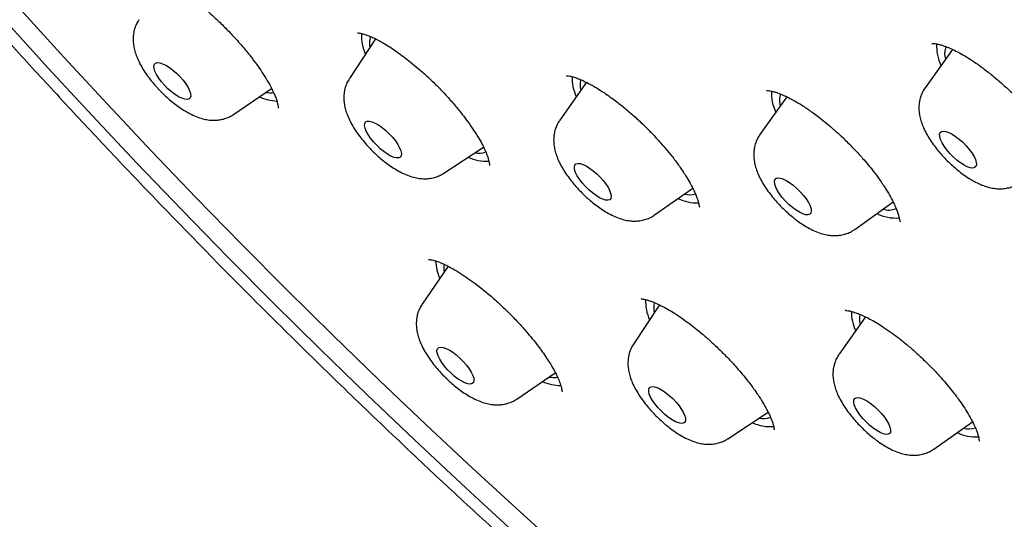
# Model space of a CAD drawing. Header units: millimetres. Extents: x 8 to 1577, y 12 to 2534.
# Tile 14 of 60: x 1324 to 1342, y 875 to 884. Entities that reach past the tile are written whole.
import ezdxf

# ---------------------------------------------------------------- set-up
doc = ezdxf.new("R2010")
doc.units = ezdxf.units.MM

msp = doc.modelspace()

# ---------------------------------------------------------------- linework, layer by layer
at = {"color": 7, "linetype": 'Continuous', "lineweight": 30}
for p, q in [((1330.211, 883.646), (1329.732, 882.923)), ((1340.727, 883.455), (1340.228, 882.757)), ((1334.054, 882.855), (1333.568, 882.166)), ((1327.62, 882.269), (1328.314, 882.742)), ((1337.71, 882.589), (1337.218, 881.904)), ((1331.454, 881.198), (1332.177, 881.674)), ((1335.293, 880.436), (1335.991, 880.925)), ((1338.945, 880.173), (1339.645, 880.673)), ((1331.534, 879.502), (1331.059, 878.809)), ((1335.385, 878.798), (1334.912, 878.084)), ((1339.141, 878.58), (1338.66, 877.897)), ((1332.782, 877.081), (1333.486, 877.561)), ((1336.633, 876.358), (1337.366, 876.841)), ((1340.385, 876.167), (1341.093, 876.664))]:
    msp.add_line(p, q, dxfattribs=at)
at = {"color": 7, "linetype": 'Continuous', "lineweight": 30, "flags": 128}
for points in [[(1333.709, 874.241), (1332.843, 875.022), (1331.981, 875.813), (1331.125, 876.614), (1330.274, 877.425), (1329.429, 878.244), (1328.591, 879.072), (1327.761, 879.908), (1326.938, 880.75), (1326.124, 881.599), (1325.319, 882.454), (1324.523, 883.315), (1323.738, 884.18), (1322.963, 885.049), (1322.2, 885.922), (1321.448, 886.798), (1320.709, 887.677), (1319.982, 888.557), (1319.269, 889.439), (1318.569, 890.321), (1317.884, 891.203), (1317.213, 892.084), (1316.557, 892.964), (1315.917, 893.842)], [(1332.645, 874.736), (1331.775, 875.536), (1330.91, 876.345), (1330.051, 877.164), (1329.197, 877.991), (1328.351, 878.827), (1327.512, 879.671), (1326.681, 880.522), (1325.859, 881.38), (1325.046, 882.243), (1324.243, 883.112), (1323.449, 883.986), (1322.667, 884.864), (1321.896, 885.746), (1321.137, 886.631), (1320.39, 887.518), (1319.656, 888.407), (1318.935, 889.297), (1318.228, 890.188), (1317.536, 891.079), (1316.859, 891.969), (1316.197, 892.858), (1315.55, 893.745)], [(1326.644, 882.956), (1326.701, 882.891), (1326.75, 882.825), (1326.79, 882.761), (1326.818, 882.702), (1326.835, 882.649), (1326.839, 882.605), (1326.83, 882.572), (1326.808, 882.551), (1326.775, 882.542), (1326.731, 882.546), (1326.679, 882.563), (1326.619, 882.592), (1326.555, 882.632), (1326.49, 882.681), (1326.424, 882.738), (1326.362, 882.801), (1326.305, 882.866), (1326.256, 882.932), (1326.216, 882.996), (1326.187, 883.056), (1326.171, 883.108), (1326.167, 883.152), (1326.176, 883.185), (1326.197, 883.206), (1326.231, 883.215), (1326.275, 883.211), (1326.327, 883.194), (1326.386, 883.165), (1326.45, 883.125), (1326.516, 883.076), (1326.581, 883.019), (1326.644, 882.956)], [(1330.458, 881.918), (1330.517, 881.854), (1330.57, 881.788), (1330.614, 881.723), (1330.648, 881.661), (1330.67, 881.605), (1330.68, 881.557), (1330.677, 881.519), (1330.661, 881.492), (1330.633, 881.478), (1330.593, 881.476), (1330.545, 881.487), (1330.488, 881.511), (1330.426, 881.546), (1330.361, 881.591), (1330.295, 881.645), (1330.231, 881.706), (1330.171, 881.77), (1330.118, 881.836), (1330.074, 881.901), (1330.04, 881.963), (1330.018, 882.019), (1330.008, 882.067), (1330.012, 882.105), (1330.028, 882.132), (1330.056, 882.146), (1330.095, 882.148), (1330.144, 882.137), (1330.2, 882.113), (1330.263, 882.078), (1330.328, 882.033), (1330.394, 881.979), (1330.458, 881.918)], [(1340.72, 881.911), (1340.784, 881.87), (1340.85, 881.82), (1340.915, 881.762), (1340.977, 881.699), (1341.033, 881.633), (1341.081, 881.567), (1341.12, 881.504), (1341.147, 881.445), (1341.162, 881.394), (1341.164, 881.351), (1341.154, 881.319), (1341.131, 881.299), (1341.096, 881.292), (1341.051, 881.298), (1340.997, 881.316), (1340.938, 881.347), (1340.873, 881.388), (1340.807, 881.438), (1340.742, 881.496), (1340.681, 881.559), (1340.625, 881.625), (1340.576, 881.691), (1340.538, 881.754), (1340.51, 881.813), (1340.495, 881.864), (1340.493, 881.907), (1340.504, 881.939), (1340.527, 881.959), (1340.561, 881.966), (1340.606, 881.96), (1340.66, 881.942), (1340.72, 881.911)], [(1334.242, 881.187), (1334.305, 881.125), (1334.362, 881.059), (1334.412, 880.993), (1334.453, 880.929), (1334.483, 880.869), (1334.501, 880.816), (1334.506, 880.771), (1334.498, 880.737), (1334.478, 880.714), (1334.446, 880.704), (1334.403, 880.707), (1334.351, 880.723), (1334.292, 880.751), (1334.229, 880.79), (1334.163, 880.838), (1334.098, 880.895), (1334.035, 880.957), (1333.977, 881.022), (1333.927, 881.088), (1333.887, 881.152), (1333.857, 881.212), (1333.839, 881.266), (1333.834, 881.31), (1333.841, 881.344), (1333.862, 881.367), (1333.894, 881.377), (1333.937, 881.374), (1333.989, 881.359), (1334.048, 881.331), (1334.111, 881.292), (1334.177, 881.243), (1334.242, 881.187)], [(1337.824, 880.978), (1337.889, 880.921), (1337.952, 880.859), (1338.009, 880.794), (1338.059, 880.728), (1338.1, 880.664), (1338.13, 880.604), (1338.148, 880.551), (1338.153, 880.506), (1338.146, 880.472), (1338.125, 880.449), (1338.093, 880.439), (1338.05, 880.441), (1337.998, 880.457), (1337.94, 880.485), (1337.876, 880.524), (1337.811, 880.572), (1337.745, 880.629), (1337.682, 880.691), (1337.625, 880.756), (1337.575, 880.822), (1337.534, 880.886), (1337.504, 880.946), (1337.486, 881), (1337.481, 881.044), (1337.489, 881.079), (1337.509, 881.101), (1337.541, 881.112), (1337.584, 881.109), (1337.636, 881.093), (1337.694, 881.065), (1337.758, 881.026), (1337.824, 880.978)], [(1331.746, 877.828), (1331.808, 877.766), (1331.865, 877.7), (1331.914, 877.634), (1331.953, 877.571), (1331.982, 877.512), (1331.998, 877.459), (1332.001, 877.416), (1331.992, 877.383), (1331.97, 877.362), (1331.936, 877.353), (1331.892, 877.358), (1331.839, 877.375), (1331.78, 877.404), (1331.716, 877.445), (1331.65, 877.495), (1331.585, 877.552), (1331.523, 877.614), (1331.466, 877.68), (1331.417, 877.746), (1331.378, 877.81), (1331.349, 877.869), (1331.333, 877.921), (1331.329, 877.964), (1331.339, 877.997), (1331.361, 878.018), (1331.394, 878.027), (1331.439, 878.022), (1331.491, 878.005), (1331.551, 877.976), (1331.615, 877.935), (1331.681, 877.886), (1331.746, 877.828)], [(1335.564, 877.148), (1335.628, 877.088), (1335.689, 877.024), (1335.743, 876.958), (1335.788, 876.893), (1335.824, 876.83), (1335.848, 876.774), (1335.859, 876.724), (1335.858, 876.685), (1335.844, 876.656), (1335.817, 876.64), (1335.779, 876.636), (1335.732, 876.645), (1335.676, 876.667), (1335.615, 876.701), (1335.55, 876.745), (1335.484, 876.798), (1335.42, 876.858), (1335.359, 876.922), (1335.305, 876.987), (1335.26, 877.053), (1335.224, 877.115), (1335.2, 877.172), (1335.189, 877.221), (1335.19, 877.261), (1335.204, 877.289), (1335.231, 877.306), (1335.269, 877.309), (1335.316, 877.3), (1335.372, 877.278), (1335.433, 877.244), (1335.498, 877.2), (1335.564, 877.148)], [(1339.243, 876.994), (1339.309, 876.941), (1339.373, 876.881), (1339.433, 876.816), (1339.486, 876.75), (1339.53, 876.685), (1339.565, 876.623), (1339.587, 876.567), (1339.598, 876.519), (1339.595, 876.48), (1339.579, 876.453), (1339.552, 876.438), (1339.513, 876.436), (1339.464, 876.447), (1339.408, 876.47), (1339.346, 876.505), (1339.281, 876.55), (1339.215, 876.603), (1339.151, 876.663), (1339.091, 876.728), (1339.038, 876.794), (1338.993, 876.859), (1338.959, 876.921), (1338.936, 876.977), (1338.926, 877.025), (1338.929, 877.064), (1338.944, 877.091), (1338.972, 877.106), (1339.011, 877.108), (1339.06, 877.098), (1339.116, 877.074), (1339.178, 877.04), (1339.243, 876.994)]]:
    msp.add_lwpolyline(points, dxfattribs=at)
at = {"color": 7, "linetype": 'Continuous', "lineweight": 30}
for centre, radius, start, end in [((1330.726, 883.692), 0.774, 175.9987, 205.0193), ((1330.455, 883.564), 0.356, 159.6768, 192.213), ((1341.235, 883.512), 0.798, 176.7671, 206.0099), ((1340.966, 883.376), 0.382, 159.9208, 195.4716), ((1334.612, 882.946), 0.822, 178.9625, 205.3329), ((1334.364, 882.804), 0.425, 166.2941, 193.0304), ((1328.291, 883.098), 0.434, 259.2238, 278.0708), ((1338.232, 882.661), 0.807, 177.3836, 206.008), ((1328.452, 883.419), 0.906, 246.3667, 267.4532), ((1337.992, 882.522), 0.418, 162.84, 194.4254), ((1332.096, 881.927), 0.364, 258.0325, 290.0973), ((1332.231, 882.218), 0.801, 245.3233, 273.1052), ((1336.078, 881.493), 0.836, 244.8266, 271.2764), ((1335.933, 881.214), 0.408, 256.3933, 285.5989), ((1339.564, 880.903), 0.377, 253.8999, 291.4375), ((1339.701, 881.187), 0.807, 244.0385, 273.8906), ((1332.217, 879.64), 0.913, 182.4133, 203.4102), ((1331.885, 879.478), 0.431, 171.8365, 190.7167), ((1335.919, 878.857), 0.787, 177.0743, 204.8698), ((1335.647, 878.725), 0.368, 162.0048, 191.8385), ((1339.716, 878.68), 0.833, 179.8026, 205.2114), ((1339.467, 878.536), 0.436, 167.9068, 192.8128), ((1333.453, 877.912), 0.437, 259.4014, 279.7488), ((1333.609, 878.214), 0.888, 246.2517, 268.5791), ((1337.276, 877.075), 0.351, 257.6282, 292.8393), ((1337.405, 877.359), 0.781, 245.1291, 274.6808), ((1341.024, 876.934), 0.397, 256.1763, 288.078), ((1341.165, 877.208), 0.818, 244.657, 272.5853)]:
    msp.add_arc(centre, radius, start, end, dxfattribs=at)
for points, knots in [([(1390.457, 874.578), (1390.5, 874.623), (1390.58, 874.707), (1390.689, 874.826), (1390.78, 874.928), (1390.853, 875.012), (1390.908, 875.079), (1390.949, 875.129), (1391.024, 875.221), (1391.103, 875.322), (1391.188, 875.436), (1391.247, 875.518), (1391.316, 875.615), (1391.39, 875.725), (1391.472, 875.85), (1391.555, 875.983), (1391.635, 876.117), (1391.71, 876.248), (1391.783, 876.381), (1391.858, 876.524), (1391.931, 876.673), (1392.004, 876.827), (1392.071, 876.978), (1392.134, 877.125), (1392.189, 877.263), (1392.24, 877.396), (1392.29, 877.531), (1392.351, 877.707), (1392.423, 877.933), (1392.502, 878.206), (1392.566, 878.459), (1392.617, 878.682), (1392.657, 878.871), (1392.692, 879.055), (1392.722, 879.23), (1392.747, 879.391), (1392.769, 879.546), (1392.789, 879.704), (1392.809, 879.88), (1392.827, 880.067), (1392.843, 880.263), (1392.856, 880.459), (1392.865, 880.656), (1392.873, 880.87), (1392.877, 881.098), (1392.877, 881.336), (1392.874, 881.571), (1392.867, 881.812), (1392.855, 882.072), (1392.838, 882.345), (1392.817, 882.623), (1392.788, 882.926), (1392.753, 883.246), (1392.709, 883.58), (1392.662, 883.903), (1392.611, 884.224), (1392.56, 884.515), (1392.509, 884.782), (1392.46, 885.026), (1392.405, 885.29), (1392.342, 885.573), (1392.272, 885.873), (1392.206, 886.141), (1392.15, 886.36), (1392.109, 886.515), (1392.075, 886.641), (1392.049, 886.738), (1392.022, 886.836), (1391.988, 886.958), (1391.942, 887.119), (1391.886, 887.311), (1391.821, 887.53), (1391.744, 887.783), (1391.652, 888.072), (1391.546, 888.399), (1391.422, 888.765), (1391.28, 889.17), (1391.119, 889.614), (1390.973, 890), (1390.851, 890.314), (1390.765, 890.534), (1390.685, 890.733), (1390.617, 890.899), (1390.567, 891.022), (1390.532, 891.106), (1390.508, 891.164), (1390.487, 891.215), (1390.465, 891.268), (1390.427, 891.359), (1390.368, 891.497), (1390.285, 891.691), (1390.186, 891.921), (1390.07, 892.185), (1389.921, 892.518), (1389.744, 892.907), (1389.542, 893.339), (1389.287, 893.872), (1388.979, 894.499), (1388.614, 895.217), (1388.248, 895.913), (1387.878, 896.599), (1387.461, 897.35), (1386.984, 898.185), (1386.579, 898.872), (1386.297, 899.34), (1386.156, 899.573), (1386.023, 899.791), (1385.902, 899.987), (1385.797, 900.157), (1385.709, 900.299), (1385.639, 900.41), (1385.588, 900.493), (1385.543, 900.563), (1385.491, 900.647), (1385.419, 900.761), (1385.327, 900.905), (1385.223, 901.069), (1385.078, 901.296), (1384.886, 901.594), (1384.641, 901.969), (1384.371, 902.379), (1384.072, 902.827), (1383.743, 903.314), (1383.384, 903.839), (1383.003, 904.386), (1382.61, 904.943), (1382.213, 905.497), (1381.815, 906.047), (1381.249, 906.815), (1380.512, 907.797), (1379.595, 908.983), (1378.677, 910.141), (1377.755, 911.273), (1376.827, 912.387), (1375.886, 913.489), (1374.901, 914.617), (1373.871, 915.768), (1372.796, 916.941), (1371.708, 918.098), (1370.606, 919.242), (1369.468, 920.397), (1368.293, 921.559), (1367.082, 922.728), (1365.859, 923.88), (1364.619, 925.017), (1363.362, 926.142), (1362.176, 927.174), (1361.067, 928.116), (1360.038, 928.971), (1358.998, 929.815), (1357.944, 930.651), (1356.873, 931.48), (1355.838, 932.261), (1354.84, 932.996), (1353.882, 933.685), (1352.912, 934.366), (1352.132, 934.899), (1351.556, 935.285), (1351.2, 935.522), (1350.878, 935.734), (1350.592, 935.92), (1350.349, 936.077), (1350.147, 936.207), (1349.984, 936.311), (1349.847, 936.398), (1349.736, 936.469), (1349.637, 936.531), (1349.532, 936.597), (1349.404, 936.678), (1349.245, 936.777), (1349.038, 936.906), (1348.779, 937.066), (1348.461, 937.26), (1348.098, 937.479), (1347.696, 937.719), (1347.274, 937.967), (1346.693, 938.303), (1345.978, 938.707), (1345.141, 939.164), (1344.345, 939.584), (1343.589, 939.969), (1342.975, 940.272), (1342.491, 940.504), (1342.127, 940.675), (1341.771, 940.839), (1341.423, 940.997), (1341.087, 941.146), (1340.777, 941.28), (1340.499, 941.399), (1340.255, 941.501), (1340.026, 941.596), (1339.789, 941.692), (1339.54, 941.792), (1339.275, 941.896), (1339, 942.002), (1338.708, 942.112), (1338.406, 942.223), (1338.1, 942.332), (1337.814, 942.432), (1337.548, 942.522), (1337.302, 942.603), (1337.055, 942.683), (1336.816, 942.759), (1336.594, 942.826), (1336.409, 942.882), (1336.261, 942.925), (1336.146, 942.958), (1336.049, 942.986), (1335.956, 943.012), (1335.849, 943.042), (1335.718, 943.077), (1335.564, 943.119), (1335.384, 943.166), (1335.133, 943.229), (1334.829, 943.303), (1334.49, 943.38), (1334.178, 943.447), (1333.855, 943.511), (1333.518, 943.574), (1333.161, 943.634), (1332.806, 943.688), (1332.441, 943.736), (1332.086, 943.777), (1331.747, 943.809), (1331.43, 943.833), (1331.124, 943.85), (1330.838, 943.862), (1330.57, 943.867), (1330.302, 943.868), (1330.025, 943.864), (1329.736, 943.854), (1329.484, 943.84), (1329.274, 943.824), (1329.11, 943.809), (1328.955, 943.793), (1328.818, 943.777), (1328.697, 943.762), (1328.581, 943.746), (1328.453, 943.727), (1328.306, 943.704), (1328.143, 943.675), (1327.978, 943.643), (1327.813, 943.609), (1327.64, 943.57), (1327.455, 943.524), (1327.26, 943.472), (1327.071, 943.417), (1326.893, 943.362), (1326.731, 943.307), (1326.58, 943.254), (1326.444, 943.202), (1326.315, 943.151), (1326.189, 943.099), (1326.055, 943.042), (1325.913, 942.977), (1325.765, 942.906), (1325.62, 942.833), (1325.488, 942.763), (1325.371, 942.699), (1325.26, 942.635), (1325.143, 942.566), (1325.016, 942.487), (1324.887, 942.404), (1324.765, 942.321), (1324.658, 942.246), (1324.564, 942.177), (1324.475, 942.11), (1324.384, 942.039), (1324.309, 941.979), (1324.241, 941.924), (1324.176, 941.87), (1324.092, 941.798), (1323.99, 941.708), (1323.871, 941.599), (1323.786, 941.518), (1323.741, 941.475)], [0, 0, 0, 0, 0.00235, 0.004399, 0.006147, 0.007594, 0.008739, 0.009584, 0.010292, 0.013932, 0.01524, 0.016808, 0.01864, 0.020737, 0.022974, 0.02559, 0.027921, 0.030002, 0.032224, 0.034696, 0.037338, 0.039815, 0.042446, 0.044816, 0.047048, 0.04917, 0.051262, 0.053567, 0.057585, 0.061918, 0.06632, 0.069248, 0.072104, 0.074883, 0.077498, 0.079884, 0.081954, 0.084309, 0.086798, 0.089587, 0.092386, 0.095164, 0.097919, 0.100639, 0.104099, 0.107328, 0.110381, 0.113607, 0.11707, 0.12074, 0.124391, 0.127974, 0.132445, 0.136677, 0.140629, 0.144532, 0.148584, 0.151336, 0.15428, 0.157439, 0.160811, 0.164396, 0.168082, 0.170221, 0.172018, 0.173472, 0.174585, 0.175357, 0.176842, 0.178782, 0.1809, 0.18338, 0.186224, 0.189432, 0.193084, 0.197124, 0.201553, 0.20637, 0.211575, 0.213988, 0.216438, 0.218577, 0.22032, 0.221669, 0.222451, 0.222993, 0.223482, 0.22404, 0.224666, 0.226344, 0.228375, 0.230759, 0.233496, 0.236585, 0.24104, 0.245461, 0.249792, 0.257202, 0.264333, 0.271187, 0.277793, 0.284477, 0.293067, 0.30192, 0.304174, 0.306441, 0.308542, 0.310375, 0.312015, 0.313358, 0.314402, 0.315149, 0.315692, 0.316406, 0.317518, 0.318917, 0.320472, 0.322126, 0.325325, 0.328838, 0.332665, 0.336806, 0.341356, 0.346233, 0.351391, 0.356547, 0.361652, 0.366706, 0.37171, 0.382843, 0.393717, 0.404332, 0.414689, 0.424911, 0.435081, 0.445198, 0.456267, 0.467274, 0.47822, 0.489142, 0.500065, 0.51165, 0.523236, 0.534822, 0.546434, 0.558162, 0.570015, 0.579417, 0.588895, 0.598452, 0.608103, 0.617935, 0.627961, 0.636659, 0.645499, 0.65448, 0.663602, 0.667239, 0.670584, 0.673599, 0.676284, 0.678638, 0.680434, 0.681975, 0.683262, 0.684294, 0.685117, 0.68607, 0.687259, 0.688756, 0.690568, 0.693135, 0.696149, 0.699609, 0.703516, 0.707677, 0.71177, 0.720295, 0.728483, 0.736336, 0.743852, 0.751095, 0.754862, 0.758569, 0.762216, 0.765802, 0.769328, 0.77265, 0.775491, 0.778047, 0.780324, 0.782743, 0.785575, 0.788251, 0.791215, 0.794429, 0.797714, 0.801051, 0.804437, 0.807134, 0.809861, 0.81262, 0.815399, 0.817935, 0.820112, 0.82169, 0.823007, 0.824061, 0.825004, 0.826229, 0.827726, 0.829515, 0.831596, 0.833969, 0.838297, 0.842329, 0.846064, 0.849503, 0.854051, 0.858413, 0.862716, 0.867334, 0.87225, 0.876342, 0.880522, 0.884642, 0.888458, 0.891979, 0.895534, 0.899378, 0.903466, 0.907621, 0.910017, 0.91243, 0.9147, 0.916703, 0.918436, 0.920008, 0.921793, 0.924042, 0.926531, 0.929026, 0.931499, 0.93398, 0.936955, 0.940022, 0.942981, 0.945794, 0.948384, 0.950706, 0.953022, 0.954954, 0.956985, 0.959167, 0.96152, 0.964045, 0.966608, 0.968947, 0.970806, 0.972646, 0.974693, 0.976949, 0.979402, 0.981703, 0.983698, 0.985385, 0.987065, 0.988755, 0.99049, 0.991297, 0.992414, 0.993842, 0.995583, 0.997636, 1, 1, 1, 1]), ([(1306.993, 925.13), (1306.953, 925.091), (1306.88, 925.017), (1306.78, 924.914), (1306.696, 924.825), (1306.629, 924.752), (1306.577, 924.695), (1306.538, 924.651), (1306.497, 924.604), (1306.444, 924.542), (1306.376, 924.461), (1306.285, 924.349), (1306.181, 924.216), (1306.073, 924.07), (1305.978, 923.936), (1305.892, 923.809), (1305.81, 923.683), (1305.728, 923.552), (1305.64, 923.405), (1305.552, 923.25), (1305.471, 923.099), (1305.403, 922.966), (1305.342, 922.843), (1305.284, 922.72), (1305.224, 922.586), (1305.16, 922.436), (1305.096, 922.281), (1305.037, 922.125), (1304.981, 921.973), (1304.931, 921.827), (1304.888, 921.692), (1304.852, 921.576), (1304.812, 921.443), (1304.767, 921.279), (1304.713, 921.07), (1304.66, 920.84), (1304.61, 920.594), (1304.563, 920.337), (1304.523, 920.076), (1304.489, 919.815), (1304.461, 919.561), (1304.44, 919.315), (1304.424, 919.076), (1304.412, 918.83), (1304.405, 918.607), (1304.402, 918.408), (1304.402, 918.24), (1304.403, 918.066), (1304.407, 917.888), (1304.413, 917.707), (1304.42, 917.532), (1304.429, 917.372), (1304.438, 917.231), (1304.447, 917.106), (1304.456, 916.985), (1304.467, 916.858), (1304.48, 916.716), (1304.498, 916.539), (1304.522, 916.326), (1304.553, 916.075), (1304.59, 915.803), (1304.634, 915.51), (1304.687, 915.196), (1304.738, 914.91), (1304.786, 914.666), (1304.824, 914.478), (1304.859, 914.308), (1304.894, 914.149), (1304.926, 914.004), (1304.956, 913.874), (1304.984, 913.756), (1305.014, 913.628), (1305.051, 913.477), (1305.095, 913.301), (1305.16, 913.047), (1305.25, 912.714), (1305.366, 912.303), (1305.501, 911.854), (1305.655, 911.363), (1305.831, 910.835), (1306.017, 910.304), (1306.207, 909.786), (1306.396, 909.291), (1306.563, 908.868), (1306.705, 908.519), (1306.819, 908.246), (1306.923, 907.998), (1307.009, 907.798), (1307.081, 907.632), (1307.147, 907.481), (1307.225, 907.304), (1307.317, 907.099), (1307.434, 906.839), (1307.579, 906.522), (1307.749, 906.159), (1307.927, 905.787), (1308.104, 905.422), (1308.282, 905.062), (1308.46, 904.708), (1308.638, 904.36), (1308.877, 903.9), (1309.176, 903.335), (1309.538, 902.671), (1309.881, 902.058), (1310.202, 901.496), (1310.504, 900.976), (1310.805, 900.468), (1311.108, 899.965), (1311.413, 899.466), (1311.789, 898.863), (1312.237, 898.156), (1312.645, 897.528), (1312.934, 897.091), (1313.1, 896.842), (1313.266, 896.594), (1313.425, 896.357), (1313.566, 896.15), (1313.681, 895.981), (1313.773, 895.847), (1313.85, 895.735), (1313.911, 895.647), (1313.961, 895.573), (1314.015, 895.496), (1314.085, 895.395), (1314.171, 895.271), (1314.265, 895.136), (1314.359, 895.002), (1314.474, 894.839), (1314.609, 894.648), (1314.762, 894.432), (1314.911, 894.223), (1315.07, 894.001), (1315.252, 893.75), (1315.465, 893.455), (1315.712, 893.118), (1315.981, 892.753), (1316.272, 892.364), (1316.581, 891.952), (1316.92, 891.506), (1317.289, 891.025), (1317.687, 890.514), (1318.113, 889.971), (1318.569, 889.399), (1319.057, 888.793), (1319.581, 888.151), (1320.144, 887.472), (1320.746, 886.756), (1321.385, 886.008), (1322.062, 885.228), (1322.774, 884.421), (1323.52, 883.59), (1324.302, 882.735), (1325.122, 881.853), (1325.989, 880.939), (1326.902, 879.994), (1327.863, 879.019), (1328.867, 878.022), (1329.912, 877.005), (1330.92, 876.046), (1331.882, 875.149), (1332.792, 874.316), (1333.674, 873.523), (1334.254, 873.014), (1334.521, 872.781)], [0, 0, 0, 0, 0.003405, 0.00638, 0.008925, 0.011038, 0.012721, 0.013974, 0.015064, 0.017379, 0.020106, 0.02322, 0.028553, 0.033246, 0.037327, 0.041416, 0.045327, 0.049258, 0.05381, 0.059021, 0.06347, 0.067448, 0.070957, 0.074442, 0.078379, 0.082767, 0.087436, 0.091751, 0.096097, 0.100358, 0.104117, 0.107336, 0.110046, 0.11508, 0.120799, 0.127063, 0.133616, 0.140438, 0.147266, 0.153994, 0.160571, 0.166771, 0.172589, 0.178602, 0.185046, 0.189033, 0.193111, 0.197278, 0.201534, 0.205878, 0.210149, 0.213903, 0.217114, 0.219981, 0.222585, 0.225513, 0.228773, 0.232364, 0.237564, 0.243218, 0.249277, 0.25574, 0.262608, 0.26988, 0.274289, 0.27833, 0.281921, 0.285062, 0.288409, 0.291027, 0.29324, 0.295836, 0.299005, 0.302631, 0.306716, 0.314712, 0.323002, 0.331573, 0.341657, 0.352104, 0.362523, 0.372415, 0.381779, 0.390614, 0.396145, 0.40123, 0.405801, 0.409855, 0.412202, 0.414929, 0.418156, 0.421883, 0.426109, 0.43229, 0.439027, 0.445656, 0.452149, 0.458504, 0.464722, 0.470803, 0.476746, 0.488756, 0.500164, 0.510972, 0.520115, 0.528807, 0.537325, 0.545743, 0.55406, 0.562276, 0.575853, 0.589146, 0.593265, 0.597357, 0.60142, 0.60542, 0.608982, 0.611541, 0.613728, 0.615543, 0.616986, 0.618057, 0.619126, 0.620773, 0.622973, 0.625201, 0.627369, 0.629475, 0.63318, 0.63668, 0.639974, 0.643371, 0.647447, 0.652214, 0.657672, 0.663823, 0.669921, 0.676574, 0.683782, 0.691546, 0.699864, 0.708575, 0.71782, 0.727601, 0.737917, 0.74897, 0.760577, 0.772739, 0.785454, 0.798724, 0.812297, 0.826403, 0.841045, 0.856222, 0.872225, 0.888782, 0.905894, 0.923561, 0.941783, 0.956488, 0.971535, 0.986924, 1, 1, 1, 1]), ([(1326.03, 884.827), (1326.03, 884.826), (1326.028, 884.824), (1326.045, 884.823), (1326.099, 884.814), (1326.176, 884.791), (1326.272, 884.753), (1326.382, 884.7), (1326.492, 884.639), (1326.594, 884.575), (1326.685, 884.514), (1326.773, 884.452), (1326.868, 884.381), (1326.983, 884.291), (1327.118, 884.178), (1327.273, 884.04), (1327.436, 883.884), (1327.61, 883.705), (1327.775, 883.52), (1327.922, 883.339), (1328.041, 883.181), (1328.143, 883.035), (1328.235, 882.889), (1328.31, 882.755), (1328.363, 882.642), (1328.397, 882.557), (1328.418, 882.49), (1328.429, 882.438), (1328.434, 882.402), (1328.434, 882.38), (1328.435, 882.383), (1328.436, 882.384)], [0, 0, 0, 0, 0.011286, 0.042543, 0.082231, 0.121524, 0.160667, 0.199434, 0.234723, 0.265178, 0.29073, 0.312319, 0.337555, 0.36806, 0.403857, 0.444969, 0.491002, 0.535678, 0.58957, 0.636792, 0.677473, 0.714722, 0.756215, 0.802213, 0.837667, 0.870041, 0.899294, 0.926796, 0.955284, 0.986105, 1, 1, 1, 1]), ([(1325.896, 883.995), (1325.882, 883.973), (1325.851, 883.926), (1325.82, 883.846), (1325.798, 883.76), (1325.788, 883.672), (1325.79, 883.583), (1325.803, 883.491), (1325.827, 883.394), (1325.866, 883.29), (1325.918, 883.181), (1325.983, 883.07), (1326.058, 882.962), (1326.137, 882.86), (1326.199, 882.788), (1326.234, 882.751), (1326.241, 882.743)], [0, 0, 0, 0, 0.054524, 0.117711, 0.180545, 0.244056, 0.309578, 0.378922, 0.454473, 0.538613, 0.630944, 0.724311, 0.814145, 0.900895, 0.980612, 1, 1, 1, 1]), ([(1329.877, 883.759), (1329.877, 883.759), (1329.876, 883.756), (1329.893, 883.756), (1329.934, 883.75), (1329.978, 883.739), (1330.036, 883.722), (1330.108, 883.694), (1330.197, 883.655), (1330.287, 883.608), (1330.383, 883.553), (1330.483, 883.491), (1330.599, 883.413), (1330.72, 883.325), (1330.855, 883.219), (1331.002, 883.097), (1331.161, 882.955), (1331.336, 882.786), (1331.507, 882.607), (1331.662, 882.43), (1331.788, 882.274), (1331.9, 882.127), (1332.004, 881.976), (1332.094, 881.832), (1332.165, 881.703), (1332.215, 881.597), (1332.249, 881.509), (1332.27, 881.44), (1332.283, 881.38), (1332.286, 881.348), (1332.289, 881.345), (1332.291, 881.344)], [0, 0, 0, 0, 0.01793, 0.049301, 0.075724, 0.100848, 0.124901, 0.158873, 0.190227, 0.219048, 0.245447, 0.276814, 0.305122, 0.340605, 0.373341, 0.411349, 0.454662, 0.498439, 0.551134, 0.597113, 0.6365, 0.672505, 0.713178, 0.75881, 0.796006, 0.832068, 0.865791, 0.897185, 0.926666, 0.962367, 1, 1, 1, 1]), ([(1340.349, 883.565), (1340.349, 883.565), (1340.348, 883.563), (1340.354, 883.563), (1340.382, 883.563), (1340.425, 883.558), (1340.484, 883.546), (1340.562, 883.524), (1340.654, 883.489), (1340.762, 883.441), (1340.884, 883.377), (1341.017, 883.298), (1341.151, 883.209), (1341.297, 883.104), (1341.451, 882.984), (1341.613, 882.847), (1341.769, 882.704), (1341.922, 882.553), (1342.073, 882.392), (1342.207, 882.236), (1342.327, 882.086), (1342.428, 881.947), (1342.519, 881.813), (1342.594, 881.689), (1342.653, 881.58), (1342.7, 881.483), (1342.736, 881.395), (1342.758, 881.326), (1342.772, 881.272), (1342.779, 881.227), (1342.783, 881.186), (1342.783, 881.169), (1342.785, 881.17), (1342.786, 881.171)], [0, 0, 0, 0, 0.0047325, 0.0417208, 0.0690303, 0.0955222, 0.1236831, 0.1535565, 0.1850997, 0.2183361, 0.2533044, 0.2894496, 0.3242354, 0.3573923, 0.39906, 0.4384429, 0.4777143, 0.5171036, 0.557498, 0.6006505, 0.634852, 0.6706086, 0.7062198, 0.7396994, 0.77105, 0.800292, 0.829219, 0.8605889, 0.8828452, 0.9061371, 0.9322209, 0.9792697, 1, 1, 1, 1]), ([(1329.733, 882.921), (1329.728, 882.915), (1329.706, 882.884), (1329.677, 882.822), (1329.648, 882.738), (1329.633, 882.651), (1329.629, 882.562), (1329.636, 882.472), (1329.655, 882.377), (1329.686, 882.277), (1329.731, 882.17), (1329.79, 882.059), (1329.861, 881.949), (1329.938, 881.843), (1330.022, 881.742), (1330.089, 881.668), (1330.129, 881.628), (1330.137, 881.619)], [0, 0, 0, 0, 0.014705, 0.075687, 0.135892, 0.196217, 0.257772, 0.322037, 0.391022, 0.467165, 0.551948, 0.642128, 0.729909, 0.8143, 0.896291, 0.976916, 1, 1, 1, 1]), ([(1333.688, 882.976), (1333.69, 882.975), (1333.695, 882.973), (1333.743, 882.969), (1333.811, 882.954), (1333.888, 882.929), (1333.973, 882.894), (1334.067, 882.85), (1334.196, 882.78), (1334.375, 882.67), (1334.582, 882.521), (1334.774, 882.368), (1334.946, 882.219), (1335.113, 882.062), (1335.266, 881.905), (1335.403, 881.756), (1335.529, 881.609), (1335.65, 881.459), (1335.767, 881.299), (1335.866, 881.15), (1335.943, 881.02), (1335.999, 880.914), (1336.04, 880.822), (1336.067, 880.754), (1336.085, 880.697), (1336.097, 880.654), (1336.106, 880.616), (1336.113, 880.589), (1336.12, 880.577), (1336.122, 880.576), (1336.123, 880.576)], [0, 0, 0, 0, 0.0428966, 0.0807031, 0.1148714, 0.1471063, 0.177329, 0.2058922, 0.2343301, 0.2910823, 0.3496912, 0.3911053, 0.4344284, 0.4776445, 0.5179392, 0.5553686, 0.5905065, 0.6278434, 0.6683828, 0.7121525, 0.7456721, 0.7771742, 0.8066674, 0.8341853, 0.8517095, 0.8737886, 0.9023193, 0.9370408, 0.9776846, 1, 1, 1, 1]), ([(1326.241, 882.743), (1326.256, 882.726), (1326.302, 882.678), (1326.381, 882.602), (1326.479, 882.516), (1326.58, 882.437), (1326.684, 882.364), (1326.793, 882.299), (1326.909, 882.241), (1327.023, 882.199), (1327.132, 882.173), (1327.23, 882.162), (1327.324, 882.164), (1327.415, 882.178), (1327.502, 882.205), (1327.57, 882.236), (1327.606, 882.262), (1327.617, 882.27)], [0, 0, 0, 0, 0.039973, 0.114984, 0.190285, 0.266399, 0.344176, 0.42477, 0.509835, 0.601239, 0.67357, 0.739143, 0.800617, 0.859677, 0.917339, 0.974224, 1, 1, 1, 1]), ([(1337.335, 882.708), (1337.336, 882.707), (1337.339, 882.705), (1337.361, 882.705), (1337.404, 882.7), (1337.451, 882.69), (1337.512, 882.672), (1337.59, 882.644), (1337.686, 882.602), (1337.786, 882.552), (1337.883, 882.498), (1337.975, 882.442), (1338.061, 882.386), (1338.146, 882.327), (1338.239, 882.26), (1338.35, 882.175), (1338.48, 882.069), (1338.626, 881.941), (1338.787, 881.789), (1338.944, 881.63), (1339.081, 881.48), (1339.19, 881.352), (1339.294, 881.223), (1339.405, 881.074), (1339.512, 880.915), (1339.599, 880.767), (1339.662, 880.645), (1339.704, 880.547), (1339.728, 880.48), (1339.742, 880.434), (1339.752, 880.396), (1339.758, 880.365), (1339.765, 880.335), (1339.772, 880.317), (1339.773, 880.315), (1339.774, 880.314)], [0, 0, 0, 0, 0.032501, 0.062258, 0.086773, 0.10993, 0.132415, 0.164769, 0.19548, 0.224401, 0.250994, 0.275169, 0.296896, 0.316376, 0.338463, 0.36515, 0.396427, 0.432167, 0.470659, 0.51562, 0.552319, 0.580751, 0.609061, 0.646169, 0.691772, 0.730848, 0.76687, 0.797636, 0.82323, 0.837465, 0.850601, 0.872421, 0.904902, 0.947567, 1, 1, 1, 1]), ([(1340.228, 882.755), (1340.226, 882.753), (1340.204, 882.726), (1340.175, 882.668), (1340.141, 882.585), (1340.121, 882.498), (1340.113, 882.41), (1340.117, 882.32), (1340.131, 882.228), (1340.158, 882.13), (1340.198, 882.025), (1340.253, 881.915), (1340.319, 881.805), (1340.395, 881.697), (1340.476, 881.594), (1340.563, 881.496), (1340.654, 881.402), (1340.75, 881.314), (1340.849, 881.231), (1340.951, 881.154), (1341.031, 881.102), (1341.077, 881.075), (1341.088, 881.069)], [0, 0, 0, 0, 0.005085, 0.049148, 0.092444, 0.13559, 0.179315, 0.224575, 0.272668, 0.325275, 0.383927, 0.447831, 0.511618, 0.572928, 0.632233, 0.690315, 0.747819, 0.805287, 0.863104, 0.921811, 0.982144, 1, 1, 1, 1]), ([(1333.569, 882.164), (1333.563, 882.156), (1333.538, 882.124), (1333.507, 882.06), (1333.477, 881.976), (1333.46, 881.889), (1333.454, 881.801), (1333.46, 881.711), (1333.477, 881.617), (1333.507, 881.518), (1333.551, 881.411), (1333.609, 881.301), (1333.678, 881.19), (1333.755, 881.084), (1333.838, 880.982), (1333.926, 880.885), (1333.996, 880.814), (1334.036, 880.777), (1334.045, 880.768)], [0, 0, 0, 0, 0.018523, 0.074968, 0.130607, 0.186256, 0.242911, 0.301892, 0.364995, 0.434456, 0.511884, 0.595024, 0.676451, 0.7547, 0.830614, 0.905169, 0.979156, 1, 1, 1, 1]), ([(1337.218, 881.903), (1337.204, 881.881), (1337.172, 881.835), (1337.138, 881.755), (1337.114, 881.669), (1337.103, 881.582), (1337.103, 881.493), (1337.114, 881.401), (1337.137, 881.305), (1337.173, 881.202), (1337.224, 881.094), (1337.287, 880.983), (1337.361, 880.874), (1337.44, 880.769), (1337.526, 880.67), (1337.616, 880.575), (1337.709, 880.486), (1337.78, 880.425), (1337.819, 880.394), (1337.826, 880.387)], [0, 0, 0, 0, 0.0439092, 0.0945638, 0.1448275, 0.1955015, 0.2476075, 0.3025312, 0.3621199, 0.4283597, 0.5014792, 0.5764734, 0.6487716, 0.7184772, 0.7865068, 0.8536633, 0.920601, 0.9845092, 1, 1, 1, 1]), ([(1330.137, 881.619), (1330.154, 881.603), (1330.201, 881.556), (1330.282, 881.482), (1330.382, 881.4), (1330.485, 881.325), (1330.592, 881.257), (1330.705, 881.196), (1330.818, 881.148), (1330.927, 881.116), (1331.027, 881.099), (1331.123, 881.095), (1331.215, 881.103), (1331.304, 881.124), (1331.384, 881.155), (1331.431, 881.184), (1331.452, 881.198)], [0, 0, 0, 0, 0.042142, 0.121369, 0.201211, 0.282434, 0.366106, 0.45375, 0.547388, 0.628066, 0.700067, 0.766588, 0.829864, 0.891243, 0.951543, 1, 1, 1, 1]), ([(1341.088, 881.069), (1341.107, 881.058), (1341.165, 881.026), (1341.26, 880.982), (1341.37, 880.944), (1341.473, 880.921), (1341.57, 880.912), (1341.664, 880.915), (1341.754, 880.931), (1341.84, 880.961), (1341.907, 880.993), (1341.942, 881.019), (1341.952, 881.026)], [0, 0, 0, 0, 0.070415, 0.214799, 0.34735, 0.465112, 0.572357, 0.673338, 0.770634, 0.865805, 0.959807, 1, 1, 1, 1]), ([(1334.045, 880.768), (1334.062, 880.753), (1334.111, 880.708), (1334.196, 880.638), (1334.298, 880.562), (1334.405, 880.493), (1334.517, 880.431), (1334.629, 880.382), (1334.739, 880.348), (1334.84, 880.329), (1334.936, 880.323), (1335.029, 880.33), (1335.119, 880.349), (1335.203, 880.382), (1335.262, 880.412), (1335.289, 880.434), (1335.292, 880.436)], [0, 0, 0, 0, 0.044826, 0.129518, 0.215488, 0.303903, 0.396313, 0.494825, 0.581858, 0.659277, 0.730472, 0.797976, 0.863318, 0.927423, 0.990865, 1, 1, 1, 1]), ([(1337.826, 880.387), (1337.844, 880.373), (1337.896, 880.332), (1337.984, 880.27), (1338.093, 880.203), (1338.208, 880.145), (1338.321, 880.101), (1338.43, 880.073), (1338.529, 880.059), (1338.623, 880.059), (1338.715, 880.071), (1338.803, 880.096), (1338.88, 880.13), (1338.924, 880.16), (1338.943, 880.174)], [0, 0, 0, 0, 0.051047, 0.149115, 0.250154, 0.35652, 0.47063, 0.563616, 0.647392, 0.725554, 0.8004, 0.87332, 0.945158, 1, 1, 1, 1]), ([(1331.177, 879.625), (1331.176, 879.624), (1331.174, 879.623), (1331.188, 879.623), (1331.21, 879.621), (1331.242, 879.616), (1331.289, 879.604), (1331.357, 879.582), (1331.443, 879.547), (1331.557, 879.492), (1331.692, 879.416), (1331.838, 879.322), (1331.985, 879.218), (1332.142, 879.098), (1332.323, 878.949), (1332.507, 878.783), (1332.685, 878.608), (1332.841, 878.444), (1332.977, 878.289), (1333.099, 878.142), (1333.201, 878.01), (1333.291, 877.884), (1333.363, 877.774), (1333.43, 877.666), (1333.489, 877.559), (1333.54, 877.452), (1333.572, 877.368), (1333.592, 877.307), (1333.602, 877.262), (1333.608, 877.224), (1333.609, 877.21), (1333.611, 877.212), (1333.612, 877.212)], [0, 0, 0, 0, 0.016584, 0.037885, 0.057241, 0.076137, 0.103667, 0.132952, 0.16536, 0.200846, 0.246877, 0.288392, 0.325658, 0.366357, 0.413597, 0.467508, 0.512198, 0.558244, 0.599366, 0.63517, 0.674669, 0.70507, 0.737726, 0.767647, 0.802146, 0.840035, 0.878603, 0.904592, 0.930759, 0.9574, 0.988703, 1, 1, 1, 1]), ([(1335.051, 878.911), (1335.051, 878.909), (1335.051, 878.907), (1335.065, 878.906), (1335.099, 878.902), (1335.139, 878.893), (1335.195, 878.878), (1335.275, 878.849), (1335.386, 878.8), (1335.509, 878.735), (1335.643, 878.655), (1335.774, 878.569), (1335.907, 878.473), (1336.033, 878.377), (1336.169, 878.266), (1336.314, 878.139), (1336.472, 877.992), (1336.625, 877.837), (1336.761, 877.691), (1336.871, 877.564), (1336.959, 877.457), (1337.035, 877.361), (1337.109, 877.262), (1337.189, 877.148), (1337.272, 877.018), (1337.346, 876.887), (1337.402, 876.772), (1337.438, 876.681), (1337.458, 876.616), (1337.47, 876.567), (1337.476, 876.535), (1337.479, 876.519), (1337.482, 876.519), (1337.483, 876.519)], [0, 0, 0, 0, 0.0234317, 0.0538538, 0.0762811, 0.0976186, 0.1200691, 0.1558559, 0.1942274, 0.2344106, 0.2706428, 0.3108997, 0.3421539, 0.3768583, 0.4092094, 0.4469939, 0.4899669, 0.5338839, 0.5724734, 0.6057077, 0.6336071, 0.6564094, 0.6816892, 0.7131353, 0.7506799, 0.7935746, 0.8332337, 0.8670755, 0.8951636, 0.917988, 0.9441905, 0.9771657, 1, 1, 1, 1]), ([(1331.059, 878.808), (1331.056, 878.803), (1331.033, 878.774), (1331.004, 878.714), (1330.973, 878.63), (1330.956, 878.543), (1330.95, 878.455), (1330.955, 878.365), (1330.972, 878.272), (1331.001, 878.173), (1331.044, 878.067), (1331.101, 877.956), (1331.169, 877.846), (1331.246, 877.739), (1331.328, 877.637), (1331.414, 877.541), (1331.481, 877.474), (1331.517, 877.439), (1331.524, 877.433)], [0, 0, 0, 0, 0.010828, 0.068349, 0.125005, 0.181624, 0.239205, 0.299069, 0.363017, 0.43331, 0.511687, 0.596152, 0.679209, 0.759017, 0.83639, 0.912331, 0.983638, 1, 1, 1, 1]), ([(1338.772, 878.7), (1338.774, 878.699), (1338.778, 878.697), (1338.819, 878.694), (1338.885, 878.68), (1338.961, 878.657), (1339.048, 878.623), (1339.143, 878.579), (1339.249, 878.525), (1339.361, 878.46), (1339.49, 878.378), (1339.622, 878.287), (1339.766, 878.179), (1339.917, 878.056), (1340.079, 877.915), (1340.239, 877.764), (1340.386, 877.615), (1340.516, 877.474), (1340.63, 877.343), (1340.729, 877.221), (1340.821, 877.101), (1340.91, 876.976), (1340.996, 876.842), (1341.072, 876.71), (1341.13, 876.592), (1341.169, 876.498), (1341.193, 876.427), (1341.208, 876.364), (1341.214, 876.324), (1341.215, 876.311), (1341.218, 876.313), (1341.218, 876.313)], [0, 0, 0, 0, 0.041721, 0.079727, 0.114158, 0.147488, 0.179802, 0.211072, 0.240286, 0.274769, 0.305862, 0.343491, 0.377062, 0.415062, 0.457435, 0.499788, 0.539231, 0.575784, 0.609463, 0.640282, 0.669727, 0.703009, 0.740504, 0.781623, 0.820145, 0.854271, 0.884093, 0.910147, 0.94925, 0.996339, 1, 1, 1, 1]), ([(1334.912, 878.081), (1334.899, 878.06), (1334.869, 878.014), (1334.839, 877.935), (1334.818, 877.849), (1334.809, 877.761), (1334.811, 877.672), (1334.825, 877.579), (1334.85, 877.482), (1334.889, 877.378), (1334.943, 877.268), (1335.009, 877.157), (1335.084, 877.049), (1335.165, 876.946), (1335.251, 876.847), (1335.342, 876.753), (1335.414, 876.686), (1335.456, 876.65), (1335.465, 876.642)], [0, 0, 0, 0, 0.043423, 0.097183, 0.150691, 0.204837, 0.260776, 0.320082, 0.384808, 0.456934, 0.53585, 0.615195, 0.691496, 0.76523, 0.837374, 0.908744, 0.980014, 1, 1, 1, 1]), ([(1338.66, 877.895), (1338.656, 877.89), (1338.632, 877.861), (1338.602, 877.8), (1338.571, 877.716), (1338.553, 877.629), (1338.546, 877.541), (1338.551, 877.451), (1338.567, 877.357), (1338.596, 877.259), (1338.638, 877.153), (1338.695, 877.043), (1338.763, 876.932), (1338.839, 876.825), (1338.921, 876.723), (1339.009, 876.625), (1339.101, 876.532), (1339.197, 876.445), (1339.272, 876.383), (1339.315, 876.35), (1339.324, 876.343)], [0, 0, 0, 0, 0.011077, 0.060656, 0.109462, 0.158206, 0.207738, 0.259183, 0.314072, 0.374343, 0.441553, 0.514173, 0.58581, 0.654643, 0.721341, 0.786774, 0.851647, 0.916561, 0.981929, 1, 1, 1, 1]), ([(1331.524, 877.433), (1331.541, 877.417), (1331.59, 877.372), (1331.674, 877.302), (1331.776, 877.224), (1331.881, 877.154), (1331.992, 877.091), (1332.105, 877.039), (1332.214, 877.003), (1332.317, 876.981), (1332.414, 876.973), (1332.507, 876.977), (1332.597, 876.994), (1332.683, 877.025), (1332.745, 877.054), (1332.775, 877.077), (1332.781, 877.082)], [0, 0, 0, 0, 0.044402, 0.128184, 0.213101, 0.300229, 0.39101, 0.487456, 0.575633, 0.653935, 0.725443, 0.792908, 0.857999, 0.921723, 0.984701, 1, 1, 1, 1]), ([(1335.465, 876.642), (1335.482, 876.627), (1335.533, 876.584), (1335.619, 876.518), (1335.724, 876.446), (1335.834, 876.382), (1335.946, 876.329), (1336.056, 876.29), (1336.16, 876.266), (1336.257, 876.256), (1336.351, 876.258), (1336.442, 876.273), (1336.528, 876.302), (1336.592, 876.33), (1336.624, 876.353), (1336.631, 876.359)], [0, 0, 0, 0, 0.048387, 0.140422, 0.234467, 0.332205, 0.435732, 0.5329, 0.619353, 0.697831, 0.771545, 0.842454, 0.911743, 0.980134, 1, 1, 1, 1]), ([(1339.324, 876.343), (1339.342, 876.33), (1339.395, 876.291), (1339.485, 876.231), (1339.597, 876.169), (1339.709, 876.118), (1339.819, 876.082), (1339.921, 876.062), (1340.017, 876.055), (1340.111, 876.06), (1340.201, 876.078), (1340.286, 876.109), (1340.348, 876.139), (1340.378, 876.163), (1340.383, 876.168)], [0, 0, 0, 0, 0.054371, 0.159886, 0.269415, 0.385952, 0.491077, 0.584449, 0.66996, 0.750802, 0.828903, 0.90543, 0.981105, 1, 1, 1, 1])]:
    msp.add_open_spline(points, degree=3, knots=knots, dxfattribs=at)

doc.saveas('drawing.dxf')
